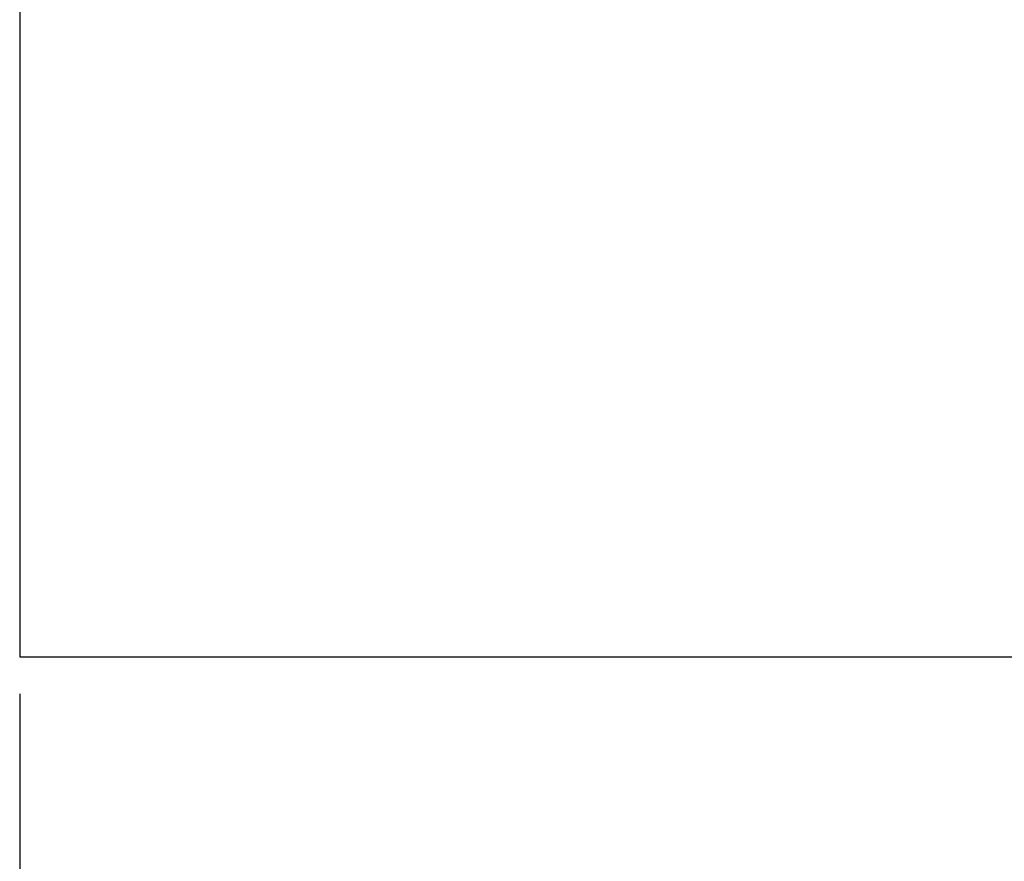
# Model space of a CAD drawing. Extents: x 546 to 1045, y 232 to 643.
# Tile 3 of 48: x 610 to 629, y 263 to 279. Entities that reach past the tile are written whole.
import ezdxf

# ---------------------------------------------------------------- set-up
doc = ezdxf.new("R2010")
doc.units = 0
doc.header["$LTSCALE"] = 4
doc.header["$MEASUREMENT"] = 0
doc.layers.add('DIM', color=4, linetype='Continuous')
doc.layers.add('OUT', color=3, linetype='Continuous')
doc.styles.add('DIM-7', font='SIMPLEX.shx', dxfattribs={"width": 0.7, "bigfont": 'chineset.shx'})
doc.dimstyles.new('CNS', dxfattribs={"dimscale": 0.7, "dimtxt": 3, "dimasz": 3, "dimexe": 1, "dimexo": 1, "dimgap": 1.5, "dimtad": 1, "dimdsep": 46, "dimtxsty": 'DIM-7', "dimcen": 0.09, "dimclrd": 4, "dimclre": 4, "dimclrt": 4, "dimadec": 0, "dimazin": 2, "dimtfac": 1, "dimtmove": 0, "dimatfit": 3, "dimfxl": 0, "dimtvp": 0.971429, "dimtolj": 1, "dimarcsym": 0})

# ---------------------------------------------------------------- blocks, each defined once
blk = doc.blocks.new('*D7')
at = {"layer": 'DEFPOINTS', "color": 0, "transparency": 16777216}
for p in [(609.902, 266.518), (667.902, 266.518), (667.902, 253.522)]:
    blk.add_point(p, dxfattribs=at)
at = {"layer": 'DIM', "color": 4, "lineweight": -2, "transparency": 16777216}
for p, q in [((609.902, 265.818), (609.902, 252.822)), ((667.902, 265.818), (667.902, 252.822)), ((611.652, 253.522), (666.152, 253.522))]:
    blk.add_line(p, q, dxfattribs=at)
at = {"layer": 'DIM', "color": 4, "transparency": 16777216}
for points in [[(611.652, 253.813), (611.652, 253.23), (609.902, 253.522)], [(666.152, 253.813), (666.152, 253.23), (667.902, 253.522)]]:
    blk.add_solid(points, dxfattribs=at)
at = {"layer": 'DIM', "color": 4, "transparency": 16777216, "insert": (638.902, 255.307), "char_height": 2.45, "attachment_point": 5, "style": 'DIM-7'}
blk.add_mtext('\\A1;58', dxfattribs=at)

msp = doc.modelspace()

# ---------------------------------------------------------------- linework, layer by layer
at = {"layer": 'OUT', "color": 7, "linetype": 'Continuous'}
for p, q in [((609.902, 294.518), (609.902, 266.518)), ((609.902, 266.518), (667.902, 266.518))]:
    msp.add_line(p, q, dxfattribs=at)

# ---------------------------------------------------------------- dimensions: what is measured, and where the dimension line sits
at = {"layer": 'DIM'}
dim = msp.add_linear_dim(base=(667.902, 253.522), p1=(609.902, 266.518), p2=(667.902, 266.518), dimstyle='CNS', override={"dimscale": 0.7, "dimtxt": 3.5, "dimasz": 2.5, "dimgap": 0.8, "dimtih": 1, "dimtoh": 1, "dimadec": 2, "dimtm": 1e-09, "dimtfac": 0.6, "dimtmove": 0, "dimatfit": 0}, dxfattribs=at)
dim.commit()
dim.dimension.update_dxf_attribs({"geometry": '*D7', "text_midpoint": (638.902, 255.307)})

doc.saveas('drawing.dxf')
